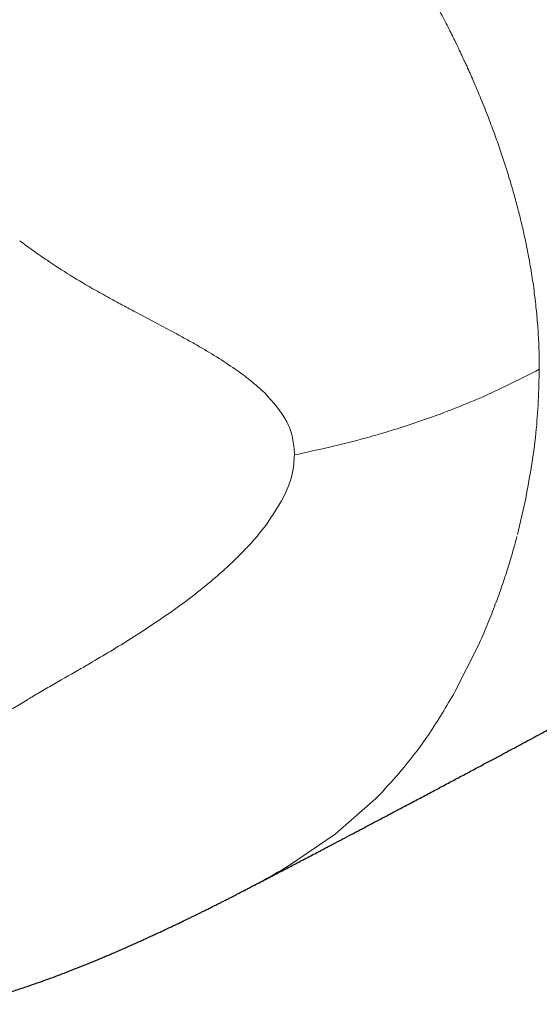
# Model space of a CAD drawing. Header units: millimetres. Extents: x 8 to 817, y 12 to 837.
# Tile 12 of 70: x 781 to 795, y 174 to 200. Entities that reach past the tile are written whole.
import ezdxf

# ---------------------------------------------------------------- set-up
doc = ezdxf.new("R2010")
doc.units = ezdxf.units.MM

msp = doc.modelspace()

# ---------------------------------------------------------------- linework, layer by layer
at = {"color": 252, "linetype": 'Continuous', "lineweight": 0}
for p, q in [((794.002, 186.715), (794.197, 187.539)), ((792.987, 183.834), (792.375, 182.619)), ((790.406, 179.936), (790.487, 180.02)), ((790.308, 179.837), (789.253, 178.91)), ((790.406, 179.936), (790.308, 179.837)), ((789.253, 178.91), (788.039, 178.087))]:
    msp.add_line(p, q, dxfattribs=at)
for points, knots in [([(793.423, 197.097), (793.364, 197.256), (793.246, 197.576), (793.06, 198.041), (792.905, 198.41), (792.802, 198.646), (792.759, 198.742), (792.743, 198.778), (792.738, 198.789), (792.733, 198.8), (792.728, 198.811), (792.723, 198.823), (792.718, 198.835), (792.71, 198.853), (792.697, 198.88), (792.679, 198.92), (792.656, 198.972), (792.626, 199.036), (792.591, 199.112), (792.549, 199.201), (792.499, 199.308), (792.438, 199.435), (792.366, 199.583), (792.285, 199.748), (792.194, 199.93), (792.093, 200.129), (791.981, 200.344), (791.901, 200.493), (791.86, 200.57)], [0, 0, 0, 0, 0.137685, 0.277184, 0.401512, 0.456698, 0.481076, 0.484273, 0.487471, 0.490669, 0.493869, 0.49707, 0.500272, 0.504671, 0.512566, 0.523966, 0.538882, 0.55733, 0.579329, 0.604904, 0.63408, 0.671876, 0.714472, 0.76191, 0.814203, 0.871346, 0.933301, 1, 1, 1, 1]), ([(793.95, 195.435), (793.912, 195.571), (793.836, 195.845), (793.709, 196.258), (793.572, 196.676), (793.473, 196.956), (793.423, 197.097)], [0, 0, 0, 0, 0.245921, 0.494517, 0.745852, 1, 1, 1, 1]), ([(794.292, 193.959), (794.269, 194.081), (794.221, 194.325), (794.139, 194.692), (794.05, 195.063), (793.984, 195.311), (793.95, 195.435)], [0, 0, 0, 0, 0.246505, 0.495262, 0.746394, 1, 1, 1, 1]), ([(781.041, 194.364), (781.156, 194.278), (781.39, 194.103), (781.631, 193.939), (781.753, 193.855)], [0, 0, 0, 0, 0.4920756, 1, 1, 1, 1]), ([(781.753, 193.855), (781.953, 193.723), (782.366, 193.451), (782.792, 193.205), (783.012, 193.078)], [0, 0, 0, 0, 0.483827, 1, 1, 1, 1]), ([(794.572, 191.018), (794.57, 191.175), (794.567, 191.494), (794.544, 191.974), (794.506, 192.463), (794.452, 192.958), (794.382, 193.457), (794.322, 193.791), (794.292, 193.959)], [0, 0, 0, 0, 0.1589079, 0.3218316, 0.4880263, 0.6567528, 0.8274101, 1, 1, 1, 1]), ([(783.012, 193.078), (783.081, 193.039), (783.22, 192.96), (783.36, 192.884), (783.43, 192.845)], [0, 0, 0, 0, 0.494993, 1, 1, 1, 1]), ([(783.43, 192.845), (783.532, 192.79), (783.739, 192.678), (783.944, 192.568), (784.049, 192.513)], [0, 0, 0, 0, 0.494094, 1, 1, 1, 1]), ([(784.049, 192.513), (784.223, 192.421), (784.575, 192.235), (784.92, 192.051), (785.094, 191.957)], [0, 0, 0, 0, 0.494136, 1, 1, 1, 1]), ([(785.094, 191.957), (785.189, 191.906), (785.38, 191.802), (785.566, 191.696), (785.66, 191.643)], [0, 0, 0, 0, 0.4990645, 1, 1, 1, 1]), ([(785.66, 191.643), (785.832, 191.543), (786.174, 191.344), (786.493, 191.129), (786.652, 191.022)], [0, 0, 0, 0, 0.5020577, 1, 1, 1, 1]), ([(786.652, 191.022), (786.79, 190.923), (787.062, 190.728), (787.303, 190.51), (787.422, 190.402)], [0, 0, 0, 0, 0.505532, 1, 1, 1, 1]), ([(794.572, 191.018), (794.104, 190.779), (793.165, 190.3), (791.601, 189.696), (789.949, 189.175), (788.78, 188.916), (788.197, 188.787)], [0, 0, 0, 0, 0.2493188, 0.5, 0.7506812, 1, 1, 1, 1]), ([(794.572, 191.018), (794.556, 190.463), (794.523, 189.298), (794.309, 188.144), (794.197, 187.539)], [0, 0, 0, 0, 0.476145, 1, 1, 1, 1]), ([(787.422, 190.402), (787.636, 190.166), (787.952, 189.817), (788.166, 189.242), (788.186, 188.937), (788.197, 188.787)], [0, 0, 0, 0, 0.516063, 0.760612, 1, 1, 1, 1]), ([(788.197, 188.787), (788.185, 188.626), (788.161, 188.306), (787.933, 187.66), (787.627, 187.214), (787.423, 186.919)], [0, 0, 0, 0, 0.252414, 0.503789, 1, 1, 1, 1]), ([(787.423, 186.919), (787.334, 186.807), (787.153, 186.579), (786.95, 186.366), (786.847, 186.258)], [0, 0, 0, 0, 0.49204, 1, 1, 1, 1]), ([(793.989, 186.664), (793.95, 186.521), (793.87, 186.226), (793.733, 185.778), (793.578, 185.312), (793.403, 184.83), (793.207, 184.333), (793.062, 184.003), (792.987, 183.834)], [0, 0, 0, 0, 0.146715, 0.301432, 0.464128, 0.634787, 0.813406, 1, 1, 1, 1]), ([(786.847, 186.258), (786.812, 186.222), (786.742, 186.151), (786.669, 186.081), (786.633, 186.046)], [0, 0, 0, 0, 0.496179, 1, 1, 1, 1]), ([(786.633, 186.046), (786.47, 185.895), (786.139, 185.585), (785.782, 185.302), (785.6, 185.157)], [0, 0, 0, 0, 0.490165, 1, 1, 1, 1]), ([(785.6, 185.157), (785.508, 185.087), (785.321, 184.943), (785.13, 184.805), (785.033, 184.735)], [0, 0, 0, 0, 0.492797, 1, 1, 1, 1]), ([(785.033, 184.735), (784.675, 184.491), (783.966, 184.006), (783.23, 183.573), (782.864, 183.358)], [0, 0, 0, 0, 0.503271, 1, 1, 1, 1]), ([(782.864, 183.358), (782.812, 183.327), (782.713, 183.269), (782.614, 183.212), (782.567, 183.185)], [0, 0, 0, 0, 0.530901, 1, 1, 1, 1]), ([(782.567, 183.185), (782.331, 183.049), (781.979, 182.847), (781.575, 182.614), (781.382, 182.5), (781.291, 182.446), (781.251, 182.422), (781.235, 182.412), (781.229, 182.409), (781.228, 182.407), (781.227, 182.407)], [0, 0, 0, 0, 0.523139, 0.779993, 0.903758, 0.961525, 0.986167, 0.995284, 0.998308, 1, 1, 1, 1]), ([(792.375, 182.619), (792.153, 182.244), (791.746, 181.557), (791.106, 180.701), (790.678, 180.23), (790.487, 180.02)], [0, 0, 0, 0, 0.399682, 0.732943, 1, 1, 1, 1]), ([(781.227, 182.407), (781.11, 182.337), (780.86, 182.19), (780.619, 182.038), (780.491, 181.957)], [0, 0, 0, 0, 0.470214, 1, 1, 1, 1]), ([(788.039, 178.087), (787.851, 177.976), (787.486, 177.762), (787.09, 177.554), (786.898, 177.452)], [0, 0, 0, 0, 0.514599, 1, 1, 1, 1])]:
    msp.add_open_spline(points, degree=3, knots=knots, dxfattribs=at)
at = {"color": 7, "linetype": 'Continuous', "lineweight": 30}
for points, knots in [([(786.873, 177.439), (786.88, 177.442), (786.917, 177.462), (786.987, 177.498), (787.101, 177.558), (787.24, 177.63), (787.404, 177.715), (787.617, 177.827), (787.879, 177.964), (788.189, 178.126), (788.504, 178.29), (788.8, 178.445), (789.073, 178.589), (789.319, 178.718), (789.557, 178.843), (789.786, 178.964), (790.007, 179.08), (790.222, 179.194), (790.438, 179.308), (790.658, 179.424), (790.911, 179.558), (791.196, 179.709), (791.514, 179.877), (791.826, 180.043), (792.132, 180.205), (792.429, 180.363), (792.725, 180.521), (793.014, 180.675), (793.291, 180.823), (793.542, 180.957), (793.771, 181.08), (793.985, 181.194), (794.203, 181.311), (794.428, 181.432), (794.686, 181.57), (794.975, 181.725), (795.295, 181.898), (795.609, 182.067), (795.916, 182.232), (796.212, 182.393), (796.504, 182.55), (796.785, 182.702), (797.053, 182.847), (797.336, 183.001), (797.646, 183.17), (797.993, 183.358), (798.357, 183.556), (798.733, 183.762), (799.119, 183.973), (799.512, 184.188), (799.907, 184.404), (800.252, 184.593), (800.543, 184.753), (800.78, 184.884), (801.012, 185.011), (801.235, 185.134), (801.447, 185.251), (801.647, 185.362), (801.84, 185.468), (802.032, 185.574), (802.232, 185.685), (802.441, 185.801), (802.662, 185.923), (802.893, 186.051), (803.137, 186.187), (803.396, 186.331), (803.67, 186.483), (803.901, 186.612), (804.086, 186.715), (804.216, 186.788), (804.34, 186.857), (804.455, 186.921), (804.57, 186.985), (804.682, 187.048), (804.788, 187.108), (804.877, 187.157), (804.954, 187.2), (805.027, 187.241), (805.108, 187.287), (805.197, 187.336), (805.294, 187.391), (805.408, 187.454), (805.538, 187.528), (805.687, 187.611), (805.848, 187.701), (806.018, 187.797), (806.25, 187.927), (806.536, 188.088), (806.824, 188.251), (807.057, 188.382), (807.236, 188.483), (807.414, 188.583), (807.59, 188.683), (807.762, 188.781), (807.916, 188.868), (808.048, 188.942), (808.158, 189.004), (808.257, 189.06), (808.345, 189.111), (808.424, 189.155), (808.501, 189.199), (808.585, 189.247), (808.683, 189.303), (808.793, 189.365), (808.915, 189.434), (809.047, 189.51), (809.191, 189.591), (809.345, 189.679), (809.511, 189.773), (809.755, 189.912), (810.071, 190.093), (810.452, 190.311), (810.823, 190.523), (811.119, 190.693), (811.346, 190.823), (811.511, 190.918), (811.685, 191.017), (811.867, 191.122), (812.059, 191.233), (812.261, 191.349), (812.399, 191.428), (812.469, 191.469)], [0, 0, 0, 0, 0.000804, 0.004366, 0.008049, 0.014083, 0.020417, 0.027051, 0.038844, 0.050832, 0.062998, 0.07534, 0.085149, 0.094724, 0.103921, 0.112741, 0.121332, 0.129543, 0.137809, 0.146356, 0.155184, 0.167169, 0.179544, 0.192119, 0.203511, 0.215058, 0.226722, 0.238002, 0.248747, 0.258957, 0.267264, 0.275456, 0.283926, 0.292676, 0.301708, 0.313942, 0.32643, 0.339113, 0.350602, 0.362245, 0.373728, 0.384676, 0.395088, 0.404966, 0.417838, 0.431354, 0.445559, 0.460343, 0.47542, 0.490776, 0.506386, 0.521701, 0.531204, 0.540489, 0.549558, 0.55832, 0.566665, 0.574455, 0.581845, 0.589274, 0.597035, 0.605299, 0.61391, 0.622906, 0.632467, 0.642617, 0.653357, 0.664686, 0.669846, 0.675061, 0.67996, 0.684478, 0.688615, 0.693457, 0.697645, 0.70118, 0.703855, 0.706706, 0.709878, 0.713372, 0.717188, 0.721325, 0.726715, 0.732568, 0.738884, 0.745663, 0.752627, 0.766154, 0.779475, 0.786583, 0.79363, 0.800618, 0.807546, 0.814415, 0.820993, 0.825704, 0.83001, 0.83391, 0.837405, 0.840495, 0.843192, 0.846571, 0.850422, 0.854745, 0.85954, 0.864807, 0.87044, 0.876528, 0.883071, 0.889965, 0.905422, 0.920465, 0.935096, 0.949314, 0.955569, 0.962032, 0.968873, 0.97609, 0.983683, 0.991653, 1, 1, 1, 1]), ([(779.688, 174.484), (779.717, 174.491), (779.806, 174.515), (779.951, 174.555), (780.125, 174.603), (780.289, 174.651), (780.442, 174.696), (780.582, 174.739), (780.722, 174.782), (780.861, 174.826), (781.001, 174.871), (781.142, 174.918), (781.319, 174.977), (781.533, 175.051), (781.779, 175.139), (782.02, 175.229), (782.268, 175.323), (782.521, 175.422), (782.783, 175.526), (782.976, 175.606), (783.1, 175.658), (783.16, 175.683), (783.22, 175.708), (783.276, 175.732), (783.328, 175.754), (783.383, 175.778), (783.44, 175.802), (783.491, 175.824), (783.537, 175.844), (783.587, 175.865), (783.645, 175.891), (783.703, 175.916), (783.758, 175.94), (783.831, 175.973), (783.929, 176.016), (784.054, 176.072), (784.174, 176.126), (784.296, 176.182), (784.388, 176.223), (784.463, 176.258), (784.513, 176.281), (784.563, 176.304), (784.608, 176.325), (784.651, 176.345), (784.699, 176.367), (784.752, 176.392), (784.805, 176.417), (784.852, 176.439), (784.89, 176.457), (784.926, 176.474), (784.969, 176.494), (785.021, 176.519), (785.075, 176.544), (785.126, 176.569), (785.176, 176.592), (785.226, 176.617), (785.282, 176.643), (785.34, 176.671), (785.406, 176.703), (785.479, 176.739), (785.551, 176.773), (785.624, 176.809), (785.7, 176.846), (785.781, 176.886), (785.856, 176.923), (785.929, 176.959), (785.997, 176.993), (786.058, 177.023), (786.105, 177.047), (786.152, 177.07), (786.202, 177.096), (786.248, 177.119), (786.289, 177.14), (786.348, 177.169), (786.426, 177.209), (786.512, 177.253), (786.591, 177.293), (786.661, 177.329), (786.726, 177.363), (786.789, 177.395), (786.844, 177.424), (786.883, 177.444), (786.898, 177.452)], [0, 0, 0, 0, 0.011572, 0.03568, 0.058785, 0.081738, 0.101591, 0.120813, 0.138117, 0.158564, 0.176964, 0.194899, 0.21554, 0.248921, 0.282036, 0.315848, 0.347768, 0.383433, 0.41988, 0.455394, 0.463147, 0.471487, 0.480229, 0.488069, 0.494483, 0.50187, 0.510814, 0.518258, 0.523278, 0.529704, 0.538941, 0.547424, 0.554241, 0.561746, 0.577986, 0.595149, 0.614131, 0.628005, 0.646618, 0.6526, 0.659915, 0.667649, 0.673347, 0.678923, 0.685819, 0.693642, 0.701357, 0.708421, 0.713406, 0.71762, 0.723639, 0.731335, 0.739762, 0.74652, 0.753241, 0.760733, 0.768018, 0.776836, 0.785304, 0.796139, 0.808256, 0.815878, 0.827462, 0.840348, 0.850832, 0.859276, 0.871766, 0.880045, 0.885234, 0.892321, 0.900108, 0.906717, 0.912208, 0.917753, 0.932083, 0.945754, 0.954691, 0.966341, 0.976185, 0.982889, 0.993249, 1, 1, 1, 1])]:
    msp.add_open_spline(points, degree=3, knots=knots, dxfattribs=at)

doc.saveas('drawing.dxf')
